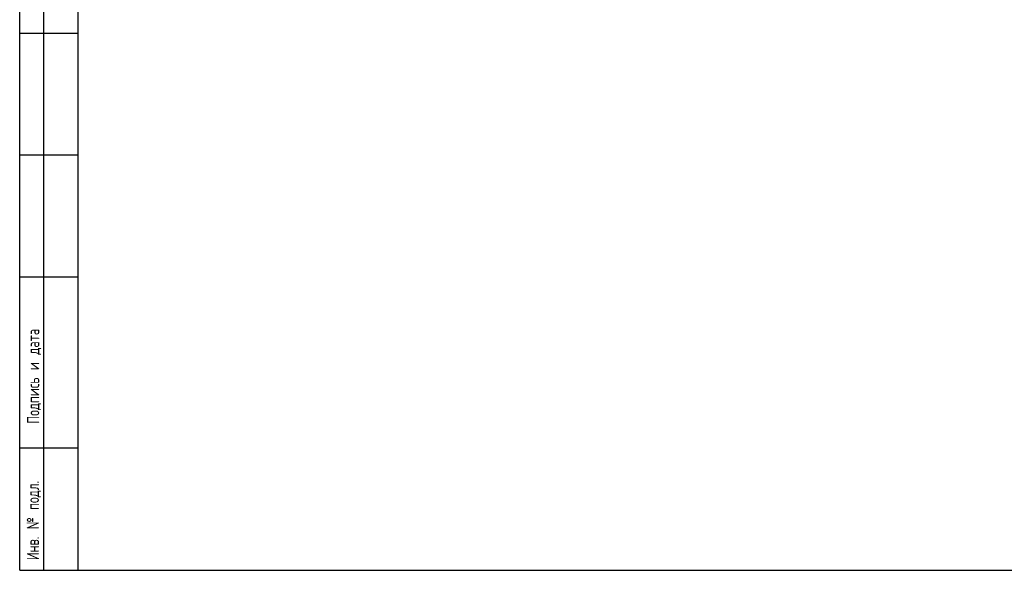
# Model space of a CAD drawing. Header units: millimetres. Extents: x 8 to 415, y 1 to 292.
# Tile 1 of 10: x 8 to 210, y 5 to 118. Entities that reach past the tile are written whole.
import ezdxf

# ---------------------------------------------------------------- set-up
doc = ezdxf.new("R2010")
doc.units = ezdxf.units.MM
doc.styles.add('SLDTEXTSTYLE0', font='TXT', dxfattribs={"width": 0.7, "bigfont": 'bigfont'})

msp = doc.modelspace()

# ---------------------------------------------------------------- linework, layer by layer
at = {"color": 7, "linetype": 'Continuous', "lineweight": 25}
for p, q in [((20, 5), (20, 292)), ((8, 5), (8, 150.0001)), ((12.8784, 150.0001), (12.8784, 5.0001)), ((20, 5), (20, 150.0001)), ((8, 115), (20, 115)), ((20, 90), (8, 90)), ((20, 65), (8, 65)), ((20, 30), (8, 30)), ((8, 5), (20, 5)), ((20, 5), (415, 5))]:
    msp.add_line(p, q, dxfattribs=at)

# ---------------------------------------------------------------- texts
at = {"color": 7, "linetype": 'Continuous', "lineweight": 0, "char_height": 2.5, "attachment_point": 1, "rotation": 90, "style": 'SLDTEXTSTYLE0'}
for s, insert in [('Подпись и дата', (9.5139, 35.016)), ('Инв. № подл.', (9.4536, 7.0763))]:
    msp.add_mtext(s, dxfattribs=dict(at, insert=insert))

doc.saveas('drawing.dxf')
